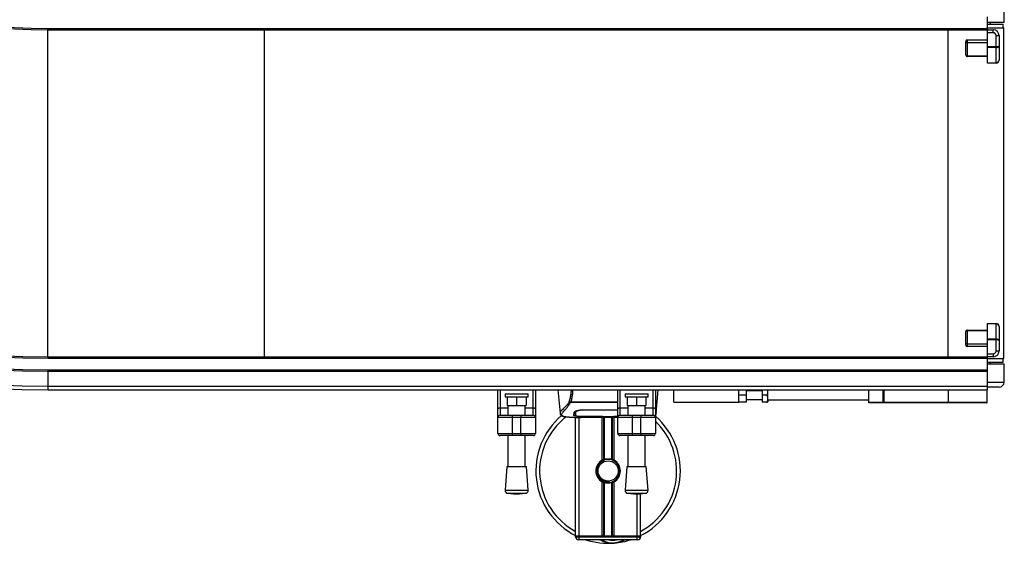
# Model space of a CAD drawing. Header units: millimetres. Extents: x 0 to 420, y 0 to 297.
# Tile 4 of 80: x 128 to 162, y 59 to 77. Entities that reach past the tile are written whole.
import ezdxf

# ---------------------------------------------------------------- set-up
doc = ezdxf.new("R2010")
doc.units = ezdxf.units.MM

msp = doc.modelspace()

# ---------------------------------------------------------------- linework, layer by layer
at = {"color": 7, "linetype": 'Continuous', "lineweight": 25}
for p, q in [((162.4835, 76.95285), (162.47804, 77.57938)), ((161.90152, 76.75285), (161.90152, 77.15285)), ((129.38652, 65.40285), (129.38652, 76.70285)), ((129.40152, 76.70285), (129.40152, 76.75285)), ((129.40152, 76.75285), (161.90152, 76.75285)), ((129.40152, 76.70285), (161.90152, 76.70285)), ((136.88652, 65.40285), (136.88652, 76.70285)), ((160.53652, 65.40285), (160.53652, 76.70285)), ((162.4835, 76.95285), (161.90152, 76.95285)), ((161.90152, 76.89635), (162.44652, 76.89635)), ((161.90152, 76.76785), (162.47152, 76.76785)), ((161.90152, 76.70285), (161.90152, 76.75285)), ((161.90152, 76.70285), (162.10152, 76.70285)), ((161.90152, 76.60285), (161.90152, 76.70285)), ((162.00602, 76.89635), (162.00602, 76.95285)), ((162.10152, 76.60285), (162.10152, 76.70285)), ((162.44652, 76.76785), (162.44652, 76.89635)), ((162.47152, 65.33785), (162.47152, 76.76785)), ((161.20152, 76.35285), (161.20152, 76.25285)), ((161.20152, 76.35285), (161.90152, 76.35285)), ((162.10152, 76.60285), (161.90152, 76.60285)), ((161.90152, 76.12356), (161.90152, 76.60285)), ((162.20152, 76.12356), (162.20152, 76.50285)), ((162.20152, 76.50285), (162.30152, 76.50285)), ((162.30152, 76.50285), (162.30152, 76.14427)), ((161.15152, 76.25285), (161.15152, 76.30285)), ((161.15152, 75.83285), (161.15152, 76.25285)), ((161.20152, 76.25285), (161.15152, 76.25285)), ((161.90152, 76.25285), (161.20152, 76.25285)), ((161.20152, 76.25285), (161.20152, 75.80785)), ((161.90152, 76.12356), (162.20152, 76.12356)), ((161.90152, 76.0882), (161.90152, 76.12356)), ((162.20152, 76.0882), (161.90152, 76.0882)), ((161.90152, 75.56749), (161.90152, 76.0882)), ((162.20152, 76.12356), (162.20152, 76.0882)), ((162.20152, 75.56749), (162.20152, 76.0882)), ((162.30152, 76.14427), (162.30152, 75.65285)), ((161.20152, 75.80785), (161.90152, 75.80785)), ((161.20152, 75.80785), (161.20152, 75.78285)), ((161.90152, 75.78285), (161.20152, 75.78285)), ((161.90152, 75.56749), (162.20152, 75.56749)), ((161.90152, 75.55285), (161.90152, 75.56749)), ((162.20152, 75.55285), (161.90152, 75.55285)), ((162.20152, 75.56749), (162.20152, 75.55285)), ((161.90152, 66.55285), (162.20152, 66.55285)), ((161.90152, 66.5382), (161.90152, 66.55285)), ((162.20152, 66.5382), (161.90152, 66.5382)), ((161.90152, 66.01749), (161.90152, 66.5382)), ((162.20152, 66.55285), (162.20152, 66.5382)), ((162.20152, 66.01749), (162.20152, 66.5382)), ((162.30152, 66.45285), (162.30152, 65.96143)), ((161.15152, 65.85285), (161.15152, 66.27285)), ((161.20152, 66.32285), (161.20152, 66.29785)), ((161.20152, 66.32285), (161.90152, 66.32285)), ((161.90152, 66.29785), (161.20152, 66.29785)), ((161.20152, 66.29785), (161.20152, 65.85285)), ((161.20152, 65.85285), (161.15152, 65.85285)), ((161.15152, 65.80285), (161.15152, 65.85285)), ((161.20152, 65.85285), (161.90152, 65.85285)), ((161.20152, 65.85285), (161.20152, 65.75285)), ((161.90152, 65.75285), (161.20152, 65.75285)), ((161.90152, 66.01749), (162.20152, 66.01749)), ((161.90152, 65.98214), (161.90152, 66.01749)), ((162.20152, 65.98214), (161.90152, 65.98214)), ((161.90152, 65.50285), (161.90152, 65.98214)), ((162.20152, 66.01749), (162.20152, 65.98214)), ((162.20152, 65.60285), (162.20152, 65.98214)), ((162.30152, 65.96143), (162.30152, 65.60285)), ((161.90152, 65.50285), (162.10152, 65.50285)), ((161.90152, 65.40285), (161.90152, 65.50285)), ((162.10152, 65.50285), (162.10152, 65.40285)), ((162.20152, 65.60285), (162.30152, 65.60285)), ((129.40152, 65.35285), (129.40152, 65.40285)), ((129.40152, 65.40285), (161.90152, 65.40285)), ((129.40152, 65.35285), (161.90152, 65.35285)), ((161.90152, 65.35285), (161.90152, 65.40285)), ((162.10152, 65.40285), (161.90152, 65.40285)), ((161.90152, 64.95285), (161.90152, 65.35285)), ((161.90152, 65.33785), (162.47152, 65.33785)), ((161.90152, 65.20935), (162.44652, 65.20935)), ((161.90152, 65.15285), (162.4835, 65.15285)), ((162.00602, 65.15285), (162.00602, 65.20935)), ((162.44652, 65.20935), (162.44652, 65.33785)), ((162.47804, 64.52632), (162.4835, 65.15285)), ((129.40152, 64.95285), (161.90152, 64.95285)), ((129.40152, 64.90285), (129.40152, 64.95285)), ((129.40152, 64.90285), (161.90152, 64.90285)), ((129.40152, 64.38978), (129.40152, 64.90285)), ((161.90152, 64.90285), (161.90152, 64.95285)), ((161.90152, 64.38978), (161.90152, 64.90285)), ((129.40152, 64.38978), (161.90152, 64.38978)), ((129.40152, 64.25285), (129.40152, 64.38978)), ((161.90152, 64.52632), (162.47804, 64.52632)), ((161.90152, 64.25285), (161.90152, 64.38978)), ((129.40152, 64.25285), (161.90152, 64.25285)), ((144.96047, 63.59068), (144.96047, 64.25285)), ((145.03547, 64.25285), (145.03547, 63.6337)), ((145.21047, 64.11733), (145.21047, 64.01733)), ((145.21047, 64.11733), (146.01047, 64.11733)), ((146.01047, 64.01733), (146.01047, 64.11733)), ((146.18547, 63.6337), (146.18547, 64.25285)), ((146.26047, 64.25285), (146.26047, 63.59068)), ((147.04183, 64.25285), (147.1121, 63.44968)), ((149.11047, 63.59068), (149.11047, 64.22138)), ((149.18547, 64.25285), (149.18547, 63.6337)), ((149.36047, 64.11733), (149.36047, 64.01733)), ((149.36047, 64.11733), (150.16047, 64.11733)), ((150.16047, 64.01733), (150.16047, 64.11733)), ((150.33547, 63.6337), (150.33547, 64.25285)), ((150.41047, 64.25285), (150.41047, 63.59068)), ((150.44094, 63.44968), (150.51121, 64.25285)), ((151.05152, 63.82785), (151.05152, 64.25285)), ((153.30152, 63.82785), (153.30152, 64.25285)), ((153.55152, 64.07785), (153.30152, 64.07785)), ((153.55152, 64.25285), (153.55152, 64.07785)), ((154.10152, 64.22785), (153.55152, 64.22785)), ((153.55152, 64.07785), (153.55152, 63.82785)), ((154.10152, 64.25285), (154.10152, 64.07785)), ((154.2725, 64.07785), (154.10152, 64.07785)), ((154.10152, 64.07785), (154.10152, 63.82785)), ((154.30152, 63.90285), (154.30152, 64.25285)), ((157.80131, 63.82763), (157.7976, 64.25285)), ((158.29289, 63.82763), (158.29256, 64.25285)), ((158.30993, 64.25285), (158.31025, 63.82763)), ((160.55152, 63.82763), (160.55152, 64.25285)), ((161.88674, 63.82763), (161.89045, 64.25285)), ((162.30304, 64.35285), (161.90152, 64.35285)), ((145.21047, 64.01733), (146.01047, 64.01733)), ((145.28547, 64.01733), (145.28547, 63.71733)), ((145.28547, 63.71733), (145.61047, 63.71733)), ((145.31047, 63.71733), (145.31047, 63.37785)), ((145.61047, 64.01733), (145.61047, 63.71733)), ((145.61047, 63.71733), (145.93547, 63.71733)), ((145.91047, 63.37785), (145.91047, 63.71733)), ((145.93547, 64.01733), (145.93547, 63.71733)), ((147.47764, 63.8145), (147.47292, 63.82726)), ((149.11047, 63.8145), (147.47764, 63.8145)), ((147.49081, 63.84251), (149.11047, 63.84251)), ((149.36047, 64.01733), (150.16047, 64.01733)), ((149.43547, 64.01733), (149.43547, 63.71733)), ((149.43547, 63.71733), (149.76047, 63.71733)), ((149.46047, 63.71733), (149.46047, 63.37785)), ((149.76047, 64.01733), (149.76047, 63.71733)), ((149.76047, 63.71733), (150.08547, 63.71733)), ((150.06047, 63.37785), (150.06047, 63.71733)), ((150.08547, 64.01733), (150.08547, 63.71733)), ((151.05152, 63.82785), (153.30152, 63.82785)), ((153.55152, 63.82785), (153.30152, 63.82785)), ((153.55152, 63.92785), (154.10152, 63.92785)), ((154.2725, 63.82785), (154.10152, 63.82785)), ((154.29482, 63.82785), (154.30152, 63.83945)), ((157.80065, 63.90285), (154.30152, 63.90285)), ((154.30152, 63.90285), (154.30152, 63.83945)), ((155.73292, 63.90285), (155.73292, 63.9016)), ((156.13239, 63.9016), (156.13239, 63.90285)), ((157.80131, 63.82763), (158.29289, 63.82763)), ((157.80152, 63.80285), (157.80131, 63.82763)), ((158.29723, 63.80285), (157.80152, 63.80285)), ((158.31025, 63.80285), (158.29723, 63.80285)), ((158.31025, 63.82763), (160.55152, 63.82763)), ((158.31025, 63.80285), (158.31025, 63.82763)), ((160.55152, 63.80285), (158.31025, 63.80285)), ((160.55152, 63.80285), (160.55152, 63.82763)), ((160.55152, 63.82763), (161.88674, 63.82763)), ((161.86174, 63.80285), (160.55152, 63.80285)), ((144.96047, 63.30285), (144.96047, 63.59068)), ((145.03547, 63.6337), (145.03547, 63.37785)), ((145.03547, 63.6337), (145.31047, 63.6337)), ((145.03547, 63.37785), (145.46047, 63.37785)), ((145.46047, 63.37785), (145.46047, 63.30285)), ((145.46047, 63.37785), (145.76047, 63.37785)), ((145.76047, 63.37785), (146.18547, 63.37785)), ((145.76047, 63.37785), (145.76047, 63.30285)), ((145.91047, 63.6337), (146.18547, 63.6337)), ((146.18547, 63.37785), (146.18547, 63.6337)), ((146.26047, 63.59068), (146.26047, 63.30285)), ((147.11199, 63.45164), (147.11298, 63.44975)), ((147.64236, 63.48666), (147.64259, 63.45103)), ((147.64258, 63.45103), (147.64309, 63.36608)), ((147.64499, 63.4744), (147.64415, 63.50844)), ((147.90152, 63.57148), (149.11047, 63.57148)), ((147.90215, 63.55222), (147.90198, 63.55222)), ((149.11047, 63.30285), (149.11047, 63.59068)), ((149.18547, 63.6337), (149.18547, 63.37785)), ((149.18547, 63.6337), (149.46047, 63.6337)), ((149.18547, 63.37785), (149.61047, 63.37785)), ((149.61047, 63.37785), (149.61047, 63.30285)), ((149.61047, 63.37785), (149.91047, 63.37785)), ((149.91047, 63.37785), (150.33547, 63.37785)), ((149.91047, 63.37785), (149.91047, 63.30285)), ((150.06047, 63.6337), (150.33547, 63.6337)), ((150.33547, 63.37785), (150.33547, 63.6337)), ((150.41047, 63.59068), (150.41047, 63.30285)), ((150.44105, 63.45164), (150.44007, 63.44975)), ((145.46047, 63.30285), (144.96047, 63.30285)), ((144.96047, 62.75285), (144.96047, 63.30285)), ((145.46047, 63.30285), (145.46047, 62.75285)), ((145.76047, 63.30285), (145.46047, 63.30285)), ((146.26047, 63.30285), (145.76047, 63.30285)), ((145.76047, 62.75285), (145.76047, 63.30285)), ((146.26047, 63.30285), (146.26047, 62.75285)), ((147.61542, 63.30285), (147.84461, 63.30285)), ((147.65152, 59.20285), (147.65152, 63.30285)), ((147.70206, 63.30597), (147.71143, 63.30696)), ((147.77652, 59.20285), (147.77652, 63.30285)), ((147.90152, 63.34266), (147.90152, 63.33869)), ((148.55152, 63.33869), (147.90152, 63.33869)), ((148.02627, 63.31639), (149.11047, 63.31639)), ((148.02631, 63.31642), (149.11047, 63.31642)), ((148.55152, 63.33869), (148.55152, 63.34274)), ((148.55152, 63.3296), (148.55152, 63.33869)), ((149.00152, 63.3296), (148.55152, 63.3296)), ((148.56902, 61.82375), (148.56902, 63.31639)), ((148.57656, 63.34275), (148.57656, 63.33321)), ((148.57656, 63.33321), (148.57656, 63.34275)), ((148.57656, 63.33321), (148.97656, 63.33321)), ((148.62322, 61.84924), (148.62322, 63.31639)), ((148.65193, 61.85917), (148.65193, 63.31639)), ((148.90112, 61.85917), (148.90112, 63.31639)), ((148.92982, 61.84924), (148.92982, 63.31639)), ((148.97656, 63.34275), (149.11047, 63.34273)), ((148.97656, 63.34275), (148.97656, 63.33321)), ((148.98402, 61.82375), (148.98402, 63.31639)), ((149.00152, 63.33869), (149.00152, 63.34274)), ((149.00152, 63.3296), (149.00152, 63.33869)), ((149.11047, 63.33869), (149.00152, 63.33869)), ((149.61047, 63.30285), (149.11047, 63.30285)), ((149.11047, 62.75285), (149.11047, 63.30285)), ((149.61047, 63.30285), (149.61047, 62.75285)), ((149.91047, 63.30285), (149.61047, 63.30285)), ((150.41047, 63.30285), (149.91047, 63.30285)), ((149.91047, 62.75285), (149.91047, 63.30285)), ((150.41047, 63.30285), (150.41047, 62.75285)), ((144.96047, 62.75285), (145.46047, 62.75285)), ((145.46047, 62.75285), (145.76047, 62.75285)), ((145.46047, 62.75285), (145.46047, 62.67785)), ((145.76047, 62.75285), (146.26047, 62.75285)), ((145.76047, 62.75285), (145.76047, 62.67785)), ((149.11047, 62.75285), (149.61047, 62.75285)), ((149.61047, 62.75285), (149.91047, 62.75285)), ((149.61047, 62.75285), (149.61047, 62.67785)), ((149.91047, 62.75285), (150.41047, 62.75285)), ((149.91047, 62.75285), (149.91047, 62.67785)), ((145.46047, 62.67785), (145.03547, 62.67785)), ((145.31047, 62.67785), (145.31047, 61.60645)), ((145.76047, 62.67785), (145.46047, 62.67785)), ((146.18547, 62.67785), (145.76047, 62.67785)), ((145.91047, 61.60645), (145.91047, 62.67785)), ((149.61047, 62.67785), (149.18547, 62.67785)), ((149.46047, 62.67785), (149.46047, 61.60645)), ((149.91047, 62.67785), (149.61047, 62.67785)), ((150.33547, 62.67785), (149.91047, 62.67785)), ((150.06047, 61.60645), (150.06047, 62.67785)), ((145.27297, 61.60645), (145.21047, 60.78726)), ((145.27297, 61.60645), (145.94797, 61.60645)), ((146.01047, 60.78726), (145.94797, 61.60645)), ((149.42297, 61.60645), (149.36047, 60.78726)), ((149.42297, 61.60645), (150.09797, 61.60645)), ((150.16047, 60.78726), (150.09797, 61.60645)), ((148.56902, 59.20285), (148.56902, 61.08195)), ((148.62322, 59.20285), (148.62322, 61.05646)), ((148.65193, 59.20285), (148.65193, 61.04652)), ((148.81121, 61.05435), (148.80846, 61.08593)), ((148.90112, 59.20285), (148.90112, 61.04652)), ((148.92982, 59.20285), (148.92982, 61.05646)), ((148.98402, 59.20285), (148.98402, 61.08195)), ((145.21047, 60.78726), (146.01047, 60.78726)), ((145.30258, 60.67994), (145.61047, 60.65645)), ((145.30258, 60.67994), (145.91837, 60.67994)), ((145.61047, 60.65645), (145.91837, 60.67994)), ((149.36047, 60.78726), (150.16047, 60.78726)), ((149.45258, 60.67994), (149.76047, 60.65645)), ((149.45258, 60.67994), (150.06837, 60.67994)), ((149.76047, 60.65645), (150.06837, 60.67994)), ((149.77652, 59.20285), (149.77652, 60.65767)), ((149.90152, 59.20285), (149.90152, 60.66721)), ((147.77652, 59.20285), (147.65152, 59.20285)), ((147.65152, 59.17785), (147.65152, 59.20285)), ((147.65152, 59.20285), (147.77652, 59.20285)), ((147.65152, 59.17785), (147.77652, 59.17785)), ((147.77652, 59.07785), (147.75152, 59.07785)), ((148.56902, 59.20285), (147.77652, 59.20285)), ((147.77652, 59.20285), (147.77652, 59.17785)), ((149.77652, 59.20285), (147.77652, 59.20285)), ((147.77652, 59.07785), (147.77652, 59.17785)), ((147.77652, 59.17785), (149.77652, 59.17785)), ((149.77652, 59.07785), (147.77652, 59.07785)), ((149.77652, 59.20285), (148.98402, 59.20285)), ((149.90152, 59.20285), (149.77652, 59.20285)), ((149.77652, 59.17785), (149.77652, 59.20285)), ((149.77652, 59.20285), (149.90152, 59.20285)), ((149.77652, 59.07785), (149.77652, 59.17785)), ((149.77652, 59.17785), (149.90152, 59.17785)), ((149.80152, 59.07785), (149.77652, 59.07785)), ((149.90152, 59.20285), (149.90152, 59.17785))]:
    msp.add_line(p, q, dxfattribs=at)
at = {"color": 7, "linetype": 'Continuous', "lineweight": 25, "flags": 128}
for points in [[(144.96047, 63.59068), (144.96192, 63.59908), (144.96618, 63.60715), (144.97311, 63.61458), (144.98244, 63.6211), (144.99381, 63.62645), (145.00677, 63.63043), (145.02084, 63.63288), (145.03547, 63.6337)], [(146.18547, 63.6337), (146.20011, 63.63288), (146.21418, 63.63043), (146.22714, 63.62645), (146.23851, 63.6211), (146.24783, 63.61458), (146.25476, 63.60715), (146.25903, 63.59908), (146.26047, 63.59068)], [(147.89584, 63.5522), (147.90153, 63.55221), (147.90198, 63.55222)], [(149.11047, 63.59068), (149.11192, 63.59908), (149.11618, 63.60715), (149.12311, 63.61458), (149.13244, 63.6211), (149.14381, 63.62645), (149.15677, 63.63043), (149.17084, 63.63288), (149.18547, 63.6337)], [(150.33547, 63.6337), (150.35011, 63.63288), (150.36418, 63.63043), (150.37714, 63.62645), (150.38851, 63.6211), (150.39783, 63.61458), (150.40476, 63.60715), (150.40903, 63.59908), (150.41047, 63.59068)], [(147.89327, 63.34266), (148.22388, 63.34271), (148.57656, 63.34275)]]:
    msp.add_lwpolyline(points, dxfattribs=at)
at = {"color": 7, "linetype": 'Continuous', "lineweight": 25}
msp.add_circle((148.77652, 61.45285), 0.35, dxfattribs=at)
for centre, radius, start, end in [((129.40152, 99.30285), 35.05, 90, 270), ((129.40152, 99.30285), 34.91307, 90, 270), ((129.40152, 99.30285), 34.4, 90, 270), ((129.40152, 99.30285), 34.35, 90, 270), ((129.40152, 99.30285), 33.95, 90, 270), ((129.40152, 99.30285), 33.9, 90, 270), ((129.40152, 99.30285), 22.6, 90, 270), ((129.40152, 99.30285), 22.55, 90, 270), ((162.10152, 76.50285), 0.2, 0, 90), ((161.20152, 76.30285), 0.05, 90, 180), ((162.10152, 76.50285), 0.1, 0, 90), ((161.20152, 75.83285), 0.05, 180, 270), ((162.20152, 75.65285), 0.1, 270, 0), ((162.20152, 66.45285), 0.1, 0, 90), ((161.20152, 66.27285), 0.05, 90, 180), ((161.20152, 65.80285), 0.05, 180, 270), ((162.10152, 65.60285), 0.1, 270, 0), ((162.10152, 65.60285), 0.2, 270, 0), ((162.30304, 64.52785), 0.175, 270, 359.5), ((161.91611, 64.32785), 0.025, 90, 125.683146), ((158.33173, 63.82166), 0.0393, 171.264862, 208.606552), ((161.86174, 63.82785), 0.025, 270, 359.5), ((145.03547, 63.30285), 0.075, 90, 180), ((146.18547, 63.30285), 0.075, 0, 90), ((148.77652, 61.45285), 2.5, 130.046839, 243.256316), ((149.18547, 63.30285), 0.075, 90, 180), ((150.33547, 63.30285), 0.075, 0, 90), ((148.77652, 61.45285), 2.37112, 128.047069, 241.675912), ((148.77652, 61.45285), 2.5, 296.743684, 49.187909), ((148.77652, 61.45285), 2.37112, 298.324088, 46.440804), ((145.03547, 62.75285), 0.075, 180, 270), ((146.18547, 62.75285), 0.075, 270, 0), ((149.18547, 62.75285), 0.075, 180, 270), ((150.33547, 62.75285), 0.075, 270, 0), ((148.77652, 61.45285), 0.425, 119.224658, 240.775342), ((148.77652, 61.45285), 0.425, 111.143405, 119.224658), ((148.77652, 61.45285), 0.4, 274.974241, 94.974241), ((148.77652, 61.45285), 0.425, 60.775342, 68.856595), ((148.77652, 61.45285), 0.425, 299.224658, 60.775342), ((148.77652, 61.45285), 0.425, 240.775342, 248.856595), ((148.77652, 61.45285), 0.425, 291.143405, 299.224658), ((145.31018, 60.77965), 0.1, 175.637086, 265.637086), ((145.91076, 60.77965), 0.1, 274.362914, 4.362914), ((149.46018, 60.77965), 0.1, 175.637086, 265.637086), ((150.06076, 60.77965), 0.1, 274.362914, 4.362914), ((147.75152, 59.17785), 0.1, 180, 270), ((148.77652, 61.45285), 2.5, 251.805128, 274.974241), ((148.93693, 59.60982), 0.65, 234.926098, 305.073902), ((148.93693, 59.60982), 0.55, 255.287788, 284.712212), ((148.77652, 61.45285), 2.5, 274.974241, 288.194872), ((149.80152, 59.17785), 0.1, 270, 0)]:
    msp.add_arc(centre, radius, start, end, dxfattribs=at)
for centre, major_axis, ratio, start_param, end_param in [((162.20152, 76.14427), (0.1, 0), 0.20710678, 4.71238898, 6.28318531), ((162.20152, 76.14427), (0.1, 0), 0.56066017, 4.71238898, 6.28318531), ((161.20152, 75.83285), (0.05, 0), 0.5, 3.14159265, 4.71238898), ((162.20152, 75.65285), (0.1, 0), 0.85355339, 4.71238898, 6.28318531), ((162.20152, 66.45285), (0.1, 0), 0.85355339, 0, 1.57079633), ((161.20152, 66.27285), (0.05, 0), 0.5, 1.57079633, 3.14159265), ((162.20152, 65.96143), (0.1, 0), 0.56066017, 0, 1.57079633), ((162.20152, 65.96143), (0.1, 0), 0.20710678, 0, 1.57079633), ((158.31025, 63.82785), (0.1, 0.00002), 0.00218163, 4.5378573, 4.71238357)]:
    msp.add_ellipse(centre, major_axis=major_axis, ratio=ratio, start_param=start_param, end_param=end_param, dxfattribs=at)
for points, knots in [([(147.43382, 63.8404), (147.44617, 63.88553), (147.47099, 63.97617), (147.49721, 64.11465), (147.50285, 64.20915), (147.50545, 64.25285)], [0, 0, 0, 0, 0.34778211, 0.69842225, 1, 1, 1, 1]), ([(147.54446, 64.25285), (147.54333, 64.20748), (147.541, 64.11309), (147.52234, 63.97501), (147.50127, 63.88646), (147.49081, 63.84251)], [0, 0, 0, 0, 0.31788421, 0.66145049, 1, 1, 1, 1]), ([(154.28494, 64.25285), (154.28937, 64.23321), (154.30256, 64.17471), (154.2845, 64.11651), (154.2725, 64.07785)], [0, 0, 0, 0, 0.33574802, 1, 1, 1, 1]), ([(154.2725, 64.07785), (154.28415, 64.03318), (154.30595, 63.94964), (154.28312, 63.86652), (154.2725, 63.82785)], [0, 0, 0, 0, 0.5347163, 1, 1, 1, 1]), ([(147.43377, 63.84047), (147.41883, 63.82062), (147.37359, 63.76052), (147.29905, 63.67777), (147.22126, 63.59923), (147.16192, 63.54064), (147.11946, 63.48936), (147.1147, 63.46535), (147.11199, 63.45164)], [0, 0, 0, 0, 0.084230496, 0.255073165, 0.426715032, 0.59795609, 0.770598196, 1, 1, 1, 1]), ([(147.28835, 63.32468), (147.28369, 63.32566), (147.2738, 63.32774), (147.25973, 63.33131), (147.24623, 63.33524), (147.22382, 63.34286), (147.19757, 63.35561), (147.17517, 63.37779), (147.16907, 63.40596), (147.18121, 63.44272), (147.21501, 63.49002), (147.26961, 63.55166), (147.3436, 63.63426), (147.40851, 63.71515), (147.4536, 63.77823), (147.4698, 63.80268), (147.47764, 63.8145)], [0, 0, 0, 0, 0.02969414, 0.06305591, 0.09492768, 0.12531521, 0.23205808, 0.32960303, 0.43327649, 0.53202469, 0.63076786, 0.73507022, 0.83793216, 0.94137578, 0.97165063, 1, 1, 1, 1]), ([(147.47283, 63.82727), (147.47253, 63.8273), (147.46721, 63.82786), (147.45712, 63.8299), (147.44394, 63.83465), (147.43717, 63.83849), (147.43382, 63.8404)], [0, 0, 0, 0, 0.020010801, 0.34699568, 0.676673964, 1, 1, 1, 1]), ([(147.47274, 63.82741), (147.47851, 63.83237), (147.48438, 63.83743), (147.49069, 63.84242), (147.49081, 63.84251)], [0, 0, 0, 0, 0.98124308, 1, 1, 1, 1]), ([(154.2725, 63.82785), (154.27579, 63.82785), (154.28915, 63.82785), (154.28976, 63.82785), (154.29022, 63.82785)], [0, 0, 0, 0, 0.24664624, 1, 1, 1, 1]), ([(147.11213, 63.44941), (147.11333, 63.44202), (147.1154, 63.42923), (147.12112, 63.41575), (147.12664, 63.40581), (147.12828, 63.40305), (147.12959, 63.40094), (147.13023, 63.39995), (147.13067, 63.39927), (147.13109, 63.39865), (147.13167, 63.39781), (147.13352, 63.39525), (147.13425, 63.39468), (147.13592, 63.39326), (147.13712, 63.39236), (147.13825, 63.39144), (147.13873, 63.39104), (147.13914, 63.3907), (147.13944, 63.39044), (147.13975, 63.39017), (147.1402, 63.38977), (147.14096, 63.38909), (147.14194, 63.38818), (147.14428, 63.38594), (147.14762, 63.38258), (147.15283, 63.3775), (147.16005, 63.3711), (147.17041, 63.36332), (147.1852, 63.35445), (147.20954, 63.34341), (147.23747, 63.3338), (147.26144, 63.32922), (147.26973, 63.32764)], [0, 0, 0, 0, 0.10895151, 0.18836403, 0.20015725, 0.20797863, 0.21045693, 0.21142904, 0.21231706, 0.21323322, 0.21428764, 0.21709508, 0.23718398, 0.24934952, 0.25616294, 0.25744907, 0.25846748, 0.25891857, 0.25936812, 0.25985246, 0.2604052, 0.2618126, 0.26492315, 0.26948017, 0.29015729, 0.32576371, 0.37931044, 0.4537257, 0.55180182, 0.67626306, 0.8881219, 1, 1, 1, 1]), ([(147.59381, 63.36664), (147.59397, 63.37262), (147.59436, 63.38757), (147.59516, 63.41851), (147.59607, 63.45301), (147.59652, 63.47029)], [0, 0, 0, 0, 0.249392, 0.62414375, 1, 1, 1, 1]), ([(147.90152, 63.33869), (147.867, 63.33893), (147.79796, 63.33941), (147.70591, 63.34337), (147.63634, 63.34981), (147.59904, 63.35789), (147.59532, 63.36412), (147.59381, 63.36664)], [0, 0, 0, 0, 0.21341182, 0.42681727, 0.64048529, 0.85457431, 1, 1, 1, 1]), ([(147.59403, 63.3918), (147.59646, 63.38802), (147.60054, 63.38167), (147.63236, 63.3773), (147.64526, 63.37553)], [0, 0, 0, 0, 0.59475195, 1, 1, 1, 1]), ([(147.59652, 63.47029), (147.6004, 63.47985), (147.60814, 63.49898), (147.66471, 63.53002), (147.74702, 63.55639), (147.83226, 63.56996), (147.88463, 63.57111), (147.90152, 63.57148)], [0, 0, 0, 0, 0.2254673, 0.45085364, 0.67736923, 0.89591171, 1, 1, 1, 1]), ([(147.6691, 63.52926), (147.66089, 63.52451), (147.64129, 63.51319), (147.63913, 63.50236), (147.63788, 63.49606)], [0, 0, 0, 0, 0.41900897, 1, 1, 1, 1]), ([(147.64206, 63.51415), (147.64215, 63.50602), (147.64238, 63.48596), (147.64248, 63.46726), (147.64255, 63.45614)], [0, 0, 0, 0, 0.40550496, 1, 1, 1, 1]), ([(147.64259, 63.45103), (147.6426, 63.44977), (147.64269, 63.43569), (147.64286, 63.40739), (147.64302, 63.38036), (147.64311, 63.36615)], [0, 0, 0, 0, 0.044804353, 0.497640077, 1, 1, 1, 1]), ([(147.64311, 63.36615), (147.64311, 63.36632), (147.6433, 63.37696), (147.64364, 63.39659), (147.64427, 63.43278), (147.64471, 63.45806), (147.64497, 63.47306), (147.64499, 63.4744)], [0, 0, 0, 0, 0.0075194, 0.45666513, 0.71535566, 0.97452521, 1, 1, 1, 1]), ([(147.64311, 63.36615), (147.64583, 63.36312), (147.65129, 63.35706), (147.69465, 63.35014), (147.75852, 63.34533), (147.82886, 63.34297), (147.8751, 63.34275), (147.89327, 63.34266)], [0, 0, 0, 0, 0.21612272, 0.43228358, 0.64748247, 0.86145988, 1, 1, 1, 1]), ([(147.89584, 63.5522), (147.86778, 63.55112), (147.81167, 63.54898), (147.73687, 63.53354), (147.68031, 63.51278), (147.64971, 63.49175), (147.64636, 63.47944), (147.64499, 63.4744)], [0, 0, 0, 0, 0.2128654, 0.42572184, 0.63872248, 0.85234986, 1, 1, 1, 1]), ([(147.89511, 63.58108), (147.89511, 63.58085), (147.89535, 63.57123), (147.8956, 63.5616), (147.89584, 63.5522)], [0, 0, 0, 0, 0.02342788, 1, 1, 1, 1]), ([(149.11047, 63.55239), (149.09263, 63.5524), (148.68986, 63.55253), (148.28709, 63.55237), (147.90215, 63.55222)], [0, 0, 0, 0, 0.04429061, 1, 1, 1, 1]), ([(150.41047, 63.51436), (150.4156, 63.50827), (150.43849, 63.48111), (150.43993, 63.46452), (150.44105, 63.45164)], [0, 0, 0, 0, 0.22385771, 1, 1, 1, 1]), ([(150.41047, 63.38757), (150.41083, 63.38791), (150.41134, 63.3884), (150.41226, 63.38924), (150.41284, 63.38977), (150.4133, 63.39017), (150.41361, 63.39044), (150.41391, 63.3907), (150.41431, 63.39104), (150.41479, 63.39144), (150.41558, 63.39207), (150.41639, 63.3927), (150.41741, 63.39349), (150.41884, 63.39472), (150.41953, 63.39525), (150.42138, 63.39781), (150.42195, 63.39865), (150.42237, 63.39927), (150.42282, 63.39995), (150.42346, 63.40094), (150.42477, 63.40305), (150.4264, 63.40581), (150.43192, 63.41575), (150.43764, 63.42924), (150.43972, 63.44202), (150.44092, 63.44941)], [0, 0, 0, 0, 0.01648441, 0.02368039, 0.02893846, 0.03100336, 0.03281201, 0.03448938, 0.03617093, 0.03996386, 0.04475275, 0.05949669, 0.07904094, 0.11551139, 0.19037887, 0.20084071, 0.2047705, 0.20818618, 0.21149857, 0.21512583, 0.22437375, 0.25355333, 0.29754234, 0.59370357, 1, 1, 1, 1]), ([(147.61542, 63.30289), (147.61054, 63.30288), (147.58266, 63.3028), (147.52333, 63.30337), (147.45903, 63.30565), (147.41135, 63.30887), (147.38727, 63.3109), (147.36464, 63.31316), (147.34502, 63.31545), (147.32572, 63.31805), (147.30862, 63.32081), (147.29559, 63.3231), (147.28915, 63.32451), (147.28835, 63.32468)], [0, 0, 0, 0, 0.04881498, 0.27892257, 0.54515535, 0.62717383, 0.69834333, 0.75858144, 0.82840444, 0.87364995, 0.93389274, 0.99178224, 1, 1, 1, 1]), ([(147.70206, 63.30597), (147.69835, 63.30622), (147.68661, 63.30701), (147.68659, 63.30829), (147.70781, 63.30945), (147.71326, 63.30974)], [0, 0, 0, 0, 0.25540478, 0.808946, 1, 1, 1, 1]), ([(147.70035, 63.30879), (147.70034, 63.30879), (147.69959, 63.30865), (147.70303, 63.30918), (147.70958, 63.30959), (147.71326, 63.30982)], [0, 0, 0, 0, 0.00626083, 0.44327513, 1, 1, 1, 1]), ([(148.13759, 63.31268), (148.10422, 63.31008), (148.04876, 63.30576), (147.92429, 63.30294), (147.81194, 63.30141), (147.72038, 63.30521), (147.70206, 63.30597)], [0, 0, 0, 0, 0.301437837, 0.500953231, 0.900140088, 1, 1, 1, 1]), ([(147.71326, 63.30974), (147.72143, 63.31029), (147.74205, 63.31168), (147.81345, 63.31398), (147.91286, 63.316), (147.9885, 63.31628), (148.02631, 63.31642)], [0, 0, 0, 0, 0.17981299, 0.45378319, 0.72700373, 1, 1, 1, 1]), ([(148.13759, 63.31268), (148.14084, 63.31283), (148.14727, 63.31314), (148.15334, 63.31531), (148.15634, 63.31639)], [0, 0, 0, 0, 0.50476564, 1, 1, 1, 1]), ([(148.81121, 61.05435), (148.76235, 61.0553), (148.6632, 61.05722), (148.52934, 61.12739), (148.43606, 61.22953), (148.38513, 61.34612), (148.37096, 61.46273), (148.39275, 61.59134), (148.46412, 61.71386), (148.54789, 61.79603), (148.60562, 61.81183), (148.61283, 61.8138)], [0, 0, 0, 0, 0.12995757, 0.26372744, 0.39263424, 0.49534611, 0.60079533, 0.70453023, 0.83947774, 0.97997811, 1, 1, 1, 1]), ([(148.74184, 61.85134), (148.6982, 61.84214), (148.61091, 61.82375), (148.50095, 61.74315), (148.42258, 61.63373), (148.38586, 61.50451), (148.39477, 61.372), (148.44649, 61.25101), (148.53499, 61.15481), (148.64949, 61.09514), (148.74526, 61.08057), (148.7977, 61.08502), (148.80846, 61.08593)], [0, 0, 0, 0, 0.11029899, 0.22059797, 0.33089694, 0.4412694, 0.54893858, 0.65628707, 0.76369695, 0.86864917, 0.97304725, 1, 1, 1, 1]), ([(148.62322, 61.84924), (148.62425, 61.84963), (148.62737, 61.85083), (148.63392, 61.85324), (148.64263, 61.85624), (148.64877, 61.8582), (148.6517, 61.85911), (148.65193, 61.85917)], [0, 0, 0, 0, 0.13279182, 0.40328924, 0.68794599, 0.97624213, 1, 1, 1, 1]), ([(148.65193, 61.85917), (148.66373, 61.86247), (148.70383, 61.87369), (148.77735, 61.88091), (148.85117, 61.87302), (148.8882, 61.86275), (148.90112, 61.85917)], [0, 0, 0, 0, 0.15316231, 0.52061175, 0.83276392, 1, 1, 1, 1]), ([(148.90112, 61.85917), (148.90262, 61.85871), (148.90675, 61.85743), (148.91422, 61.85496), (148.92285, 61.8519), (148.9275, 61.85013), (148.92982, 61.84924)], [0, 0, 0, 0, 0.155572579, 0.42978375, 0.714523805, 1, 1, 1, 1]), ([(148.65193, 61.04652), (148.65129, 61.04672), (148.64808, 61.04771), (148.64167, 61.04978), (148.63302, 61.05277), (148.62683, 61.05507), (148.62393, 61.05619), (148.62322, 61.05646)], [0, 0, 0, 0, 0.06768855, 0.33799524, 0.61961326, 0.90796392, 1, 1, 1, 1]), ([(148.90112, 61.04652), (148.87591, 61.04016), (148.82466, 61.02721), (148.73951, 61.02687), (148.68245, 61.03744), (148.65563, 61.04542), (148.65193, 61.04652)], [0, 0, 0, 0, 0.31763159, 0.64587204, 0.9510876, 1, 1, 1, 1]), ([(148.92982, 61.05646), (148.92939, 61.05629), (148.92696, 61.05536), (148.92151, 61.05331), (148.91303, 61.05033), (148.90593, 61.04801), (148.90215, 61.04684), (148.90112, 61.04652)], [0, 0, 0, 0, 0.057046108, 0.322349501, 0.603675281, 0.892140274, 1, 1, 1, 1]), ([(148.92465, 58.96205), (148.8979, 58.96135), (148.79855, 58.95876), (148.66471, 58.99197), (148.54535, 59.03926), (148.49874, 59.06827), (148.48336, 59.07785)], [0, 0, 0, 0, 0.17638047, 0.65495508, 0.88614908, 1, 1, 1, 1]), ([(148.99329, 58.96226), (148.99287, 58.96223), (148.98145, 58.96122), (148.96994, 58.96167), (148.95887, 58.9621)], [0, 0, 0, 0, 0.03710938, 1, 1, 1, 1]), ([(149.35618, 59.07785), (149.35211, 59.07517), (149.28569, 59.0314), (149.16329, 58.98881), (149.04311, 58.96662), (148.99372, 58.9623), (148.99329, 58.96226)], [0, 0, 0, 0, 0.03729849, 0.60902041, 0.99664446, 1, 1, 1, 1])]:
    msp.add_open_spline(points, degree=3, knots=knots, dxfattribs=at)

doc.saveas('drawing.dxf')
